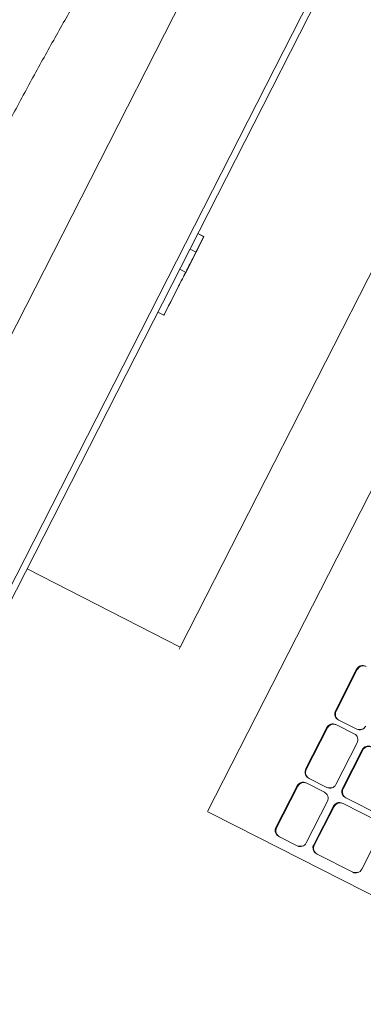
# Model space of a CAD drawing. Header units: millimetres. Extents: x 256092 to 341172, y 103077 to 145077.
# Tile 10 of 139: x 281582 to 281685, y 138543 to 138837. Entities that reach past the tile are written whole.
import ezdxf

# ---------------------------------------------------------------- set-up
doc = ezdxf.new("R2010")
doc.units = ezdxf.units.MM
doc.layers.add('MÖÖBEL', color=30, linetype='Continuous', lineweight=18)
doc.layers.add('Q-SPCQ', color=250, linetype='Continuous', lineweight=9)

# ---------------------------------------------------------------- blocks, each defined once
blk = doc.blocks.new('Speciality-Electrical-Apple-iMac - Speciality-Electrical-Apple-iMac-V56-3_ k sisustuse plaan')
at = {"layer": 'Q-SPCQ'}
for p, q in [((242.49, 0), (-242.49, 0)), ((-242.49, 0), (242.49, 0)), ((-242.49, -34), (242.49, -34)), ((-242.49, -34), (242.49, -34)), ((242.49, -36), (-242.49, -36)), ((-99.2, -36), (-99.37, -87.44)), ((-12.93, -36), (-12.93, -38)), ((1.42, -36), (1.42, -38)), ((8.23, -38), (1.42, -38)), ((1.42, -38), (8.23, -38)), ((13.45, -38), (7.27, -38)), ((7.27, -38), (13.4, -38)), ((8.23, -38), (8.23, -36)), ((13.4, -38), (13.4, -36)), ((13.45, -36), (13.45, -38)), ((-99.37, -87.44), (-100, -87.44)), ((99.37, -87.44), (-99.37, -87.44)), ((139.5, -117.09), (-139.5, -117.09)), ((-139.5, -126.7), (-139.5, -117.19)), ((-139.5, -244.34), (-139.5, -126.7)), ((-134.5, -137.48), (-120.5, -137.48)), ((-120.5, -137.7), (-134.5, -137.7)), ((-114.88, -137.48), (-100.88, -137.48)), ((-100.88, -137.7), (-114.88, -137.7)), ((-95.27, -137.48), (-81.27, -137.48)), ((-81.27, -137.7), (-95.27, -137.7)), ((-136.5, -139.47), (-136.5, -139.69)), ((-136.5, -139.69), (-136.5, -145.65)), ((-118.5, -139.69), (-118.5, -139.47)), ((-118.5, -145.65), (-118.5, -139.69)), ((-116.88, -139.47), (-116.88, -139.69)), ((-116.88, -139.69), (-116.88, -145.65)), ((-98.88, -139.69), (-98.88, -139.47)), ((-98.88, -145.65), (-98.88, -139.69)), ((-97.27, -139.47), (-97.27, -139.69)), ((-97.27, -139.69), (-97.27, -145.65)), ((-134.5, -147.64), (-120.5, -147.64)), ((-134, -149.9), (-121, -149.9)), ((-121, -150.12), (-134, -150.12)), ((-115.04, -149.9), (-102.04, -149.9)), ((-102.04, -150.12), (-115.04, -150.12)), ((-114.88, -147.64), (-100.88, -147.64)), ((-136, -151.88), (-136, -152.11)), ((-136, -152.11), (-136, -164.03)), ((-119, -152.11), (-119, -151.88)), ((-119, -164.03), (-119, -152.11)), ((-117.04, -151.88), (-117.04, -152.11)), ((-117.04, -152.11), (-117.04, -164.03)), ((-134, -166.02), (-121, -166.02))]:
    blk.add_line(p, q, dxfattribs=at)
for centre, major_axis, start_param, end_param in [((-134.5, -139.69), (2, 0), 1.570796, 3.141593), ((-134.5, -139.47), (2, 0), 1.570796, 2.879793), ((-120.5, -139.47), (-2, 0), 3.141593, 4.712389), ((-120.5, -139.69), (2, 0), 0, 1.570796), ((-114.88, -139.69), (2, 0), 1.570796, 3.141593), ((-114.88, -139.47), (2, 0), 1.570796, 2.879793), ((-100.88, -139.47), (2, 0), 0, 1.570796), ((-100.88, -139.69), (2, 0), 0, 1.570796), ((-95.27, -139.69), (2, 0), 1.570796, 3.141593), ((-95.27, -139.47), (2, 0), 1.570796, 2.879793), ((-81.27, -139.47), (2, 0), 0, 1.570796), ((-81.27, -139.69), (-2, 0), 3.141593, 4.712389), ((-134.5, -145.65), (2, 0), 3.141593, 4.712389), ((-134.5, -145.43), (2, 0), 3.403392, 3.926991), ((-120.5, -145.65), (-2, 0), 1.570796, 3.141593), ((-114.88, -145.65), (2, 0), 3.141593, 4.712389), ((-114.88, -145.43), (2, 0), 3.403392, 3.926991), ((-100.88, -145.65), (2, 0), 4.712389, 6.283185), ((-95.27, -145.65), (-2, 0), 0, 1.570796), ((-95.27, -145.43), (2, 0), 3.403392, 3.926991), ((-134, -152.11), (2, 0), 1.570796, 3.141593), ((-134, -151.88), (2, 0), 1.570796, 2.879793), ((-121, -151.88), (-2, 0), 3.141593, 4.712389), ((-121, -152.11), (2, 0), 0, 1.570796), ((-115.04, -152.11), (2, 0), 1.570796, 3.141593), ((-115.04, -151.88), (2, 0), 1.570796, 2.879793), ((-102.04, -151.88), (2, 0), 0, 1.570796), ((-102.04, -152.11), (-2, 0), 3.141593, 4.712389), ((-134, -164.03), (-2, 0), 0, 1.570796), ((-134, -163.81), (2, 0), 3.403392, 3.926991)]:
    blk.add_ellipse(centre, major_axis=major_axis, ratio=0.993572, start_param=start_param, end_param=end_param, dxfattribs=at)
for points, knots in [([(-251.45, 1.17), (-243.56, 2.98), (-227.73, 6.44), (-203.87, 11.11), (-179.88, 15.26), (-155.73, 18.91), (-131.37, 22.05), (-110.81, 24.24), (-96.23, 25.55), (-87.83, 26.23), (-81.46, 26.71), (-75.06, 27.16), (-68.62, 27.57), (-62.12, 27.95), (-55.53, 28.3), (-48.86, 28.61), (-42.12, 28.88), (-35.3, 29.12), (-28.41, 29.31), (-21.4, 29.47), (-14.28, 29.58), (-7.12, 29.65), (0, 29.67), (7.12, 29.65), (14.29, 29.58), (21.41, 29.47), (28.43, 29.31), (35.32, 29.12), (42.13, 28.88), (48.87, 28.61), (55.53, 28.3), (62.12, 27.95), (68.62, 27.57), (75.06, 27.16), (81.46, 26.71), (87.83, 26.23), (96.23, 25.55), (110.82, 24.24), (131.37, 22.05), (155.73, 18.91), (179.88, 15.26), (203.87, 11.11), (227.73, 6.44), (243.56, 2.98), (251.45, 1.17)], [0, 0, 0, 0, 0.05, 0.1, 0.15, 0.2, 0.25, 0.3, 0.325, 0.3375, 0.35, 0.3625, 0.375, 0.3875, 0.4, 0.4125, 0.425, 0.4375, 0.45, 0.4625, 0.475, 0.4875, 0.5, 0.5125, 0.525, 0.5375, 0.55, 0.5625, 0.575, 0.5875, 0.6, 0.6125, 0.625, 0.6375, 0.65, 0.6625, 0.675, 0.7, 0.75, 0.8, 0.85, 0.9, 0.95, 1, 1, 1, 1]), ([(1.42, -38), (-0.73, -38), (-4.98, -38), (-17.69, -38), (-5.54, -38), (-1.44, -38), (0.79, -38), (1.42, -38)], [0, 0, 0, 0, 0.0431021, 0.1228068, 0.2006926, 0.2534209, 0.2669599, 0.2669599, 0.2669599, 0.2669599]), ([(1.42, -38), (2.05, -38), (4.27, -38), (7.31, -38), (11.93, -38), (13.45, -38)], [0, 0, 0, 0, 0.013539, 0.0662673, 0.1069028, 0.1069028, 0.1069028, 0.1069028]), ([(13.4, -38), (11.58, -38), (6.64, -38), (3.56, -38), (1.42, -38)], [0.17795852, 0.17795852, 0.17795852, 0.17795852, 0.22385776, 0.26695985, 0.26695985, 0.26695985, 0.26695985])]:
    blk.add_open_spline(points, degree=3, knots=knots, dxfattribs=at)

msp = doc.modelspace()

# ---------------------------------------------------------------- block references
at = {"layer": 'MÖÖBEL', "rotation": 63.02050317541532}
msp.add_blockref('Speciality-Electrical-Apple-iMac - Speciality-Electrical-Apple-iMac-V56-3_ k sisustuse plaan', (281597.29, 138777.72), dxfattribs=at)

doc.saveas('drawing.dxf')
